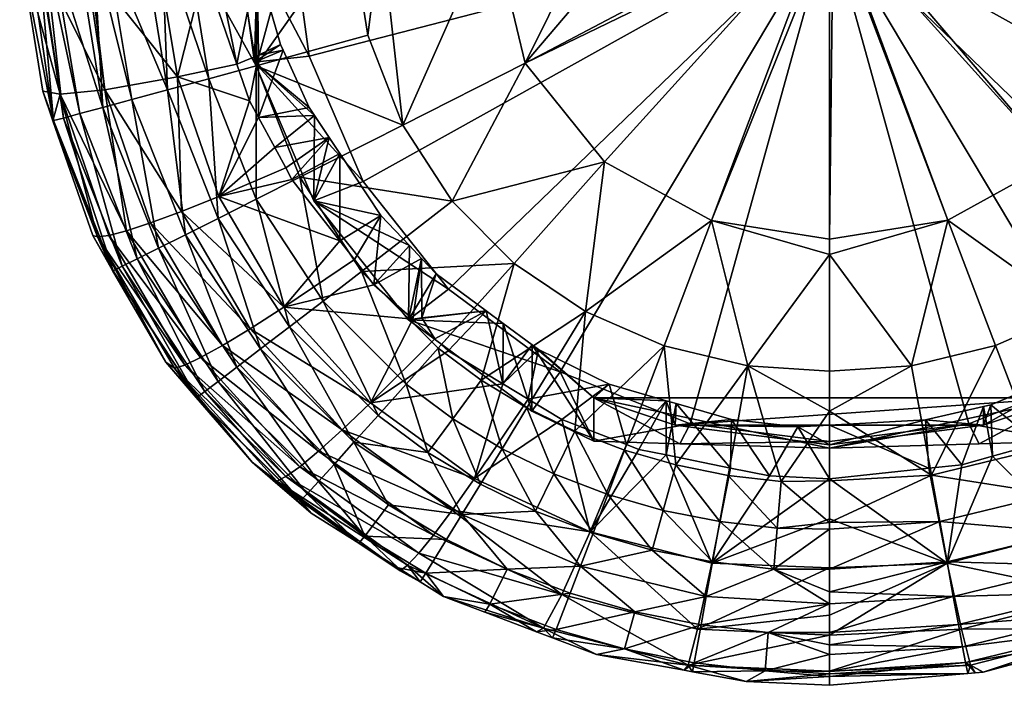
# Model space of a CAD drawing. Extents: x -0.15 to 0.15, y -0.185 to 0.033.
# Tile 14 of 127: x -0.016 to 0.004, y -0.185 to -0.172. Entities that reach past the tile are written whole.
import ezdxf

# ---------------------------------------------------------------- set-up
doc = ezdxf.new("R2010")
doc.units = 0
doc.layers.add('mesh', color=7, linetype='CONTINUOUS')

msp = doc.modelspace()

# ---------------------------------------------------------------- meshes
at = {"layer": 'mesh'}
mesh = msp.add_polyface(dxfattribs=at)
corners = [(-0.010833, -0.169834, 0.019734), (-0.011568, -0.166676, 0.019543), (-0.011976, -0.169669, 0.020347), (-0.011976, -0.167628, 0.027947), (-0.01176, -0.169814, 0.028534), (-0.013348, -0.170811, 0.028899), (-0.012901, -0.168799, 0.027866), (-0.012947, -0.167986, 0.027746), (-0.01284, -0.169173, 0.027871), (-0.015607, -0.173842, 0.039057), (-0.01629, -0.170359, 0.037227), (-0.016113, -0.17035, 0.03873), (-0.014946, -0.170748, 0.031643), (-0.01458, -0.173224, 0.031957), (-0.014875, -0.170751, 0.031517), (-0.015474, -0.173312, 0.034798), (-0.015902, -0.170579, 0.034548), (-0.012304, -0.169059, 0.028252), (-0.012304, -0.167432, 0.028022), (-0.012304, -0.170828, 0.028057), (-0.011484, -0.16891, 0.028697), (-0.011484, -0.168089, 0.028606), (-0.011512, -0.170677, 0.028481), (-0.011568, -0.172663, 0.021151), (-0.012571, -0.170807, 0.027893), (-0.015822, -0.173248, 0.037508), (-0.011532, -0.172737, 0.047431), (-0.012484, -0.172997, 0.046584), (-0.012939, -0.170194, 0.046421), (-0.013318, -0.173224, 0.045625), (-0.014557, -0.170273, 0.044348), (-0.013802, -0.170236, 0.045445), (-0.014031, -0.173417, 0.044552), (-0.013428, -0.170218, 0.045987), (-0.01462, -0.173577, 0.043361), (-0.01565, -0.170327, 0.041789), (-0.015139, -0.170302, 0.043122), (-0.015081, -0.173701, 0.04205), (-0.015925, -0.170341, 0.040324), (-0.015799, -0.170335, 0.041399), (-0.015411, -0.17379, 0.040616), (-0.014812, -0.170286, 0.043978), (-0.011948, -0.170145, 0.047297), (-0.011473, -0.170121, 0.047718), (-0.01347, -0.170812, 0.029057), (-0.013115, -0.172962, 0.029231), (-0.015877, -0.170593, 0.034378), (-0.011921, -0.172702, 0.027732)]
mesh.append_faces([[corners[k] for k in face] for face in [(0, 1, 2, 2), (2, 3, 4, 4), (5, 6, 7, 7), (5, 8, 6, 6), (9, 10, 11, 11), (12, 13, 14, 14), (15, 16, 10, 10), (17, 6, 8, 8), (18, 6, 17, 17), (19, 4, 17, 17), (20, 17, 4, 4), (21, 17, 20, 20), (2, 22, 23, 23), (2, 4, 22, 22), (24, 8, 5, 5), (9, 25, 10, 10), (26, 27, 28, 28), (29, 30, 31, 31), (29, 32, 30, 30), (27, 33, 28, 28), (29, 31, 33, 33), (34, 35, 36, 36), (34, 37, 35, 35), (11, 38, 9, 9), (37, 39, 35, 35), (40, 38, 39, 39), (32, 41, 30, 30), (34, 36, 41, 41), (26, 42, 43, 43), (28, 42, 26, 26), (24, 44, 45, 45), (5, 44, 24, 24), (14, 45, 44, 44), (15, 46, 16, 16), (12, 46, 13, 13), (17, 8, 24, 24), (47, 19, 24, 24), (47, 22, 19, 19), (19, 17, 24, 24), (22, 4, 19, 19)]])
mesh = msp.add_polyface(dxfattribs=at)
corners = [(-0.009382, -0.175065, 0.021139), (-0.011568, -0.172663, 0.021151), (-0.010372, -0.175453, 0.0219), (-0.010464, -0.172542, 0.020461), (-0.010065, -0.174178, 0.028206), (-0.009849, -0.174503, 0.028178), (-0.010357, -0.173738, 0.028245), (-0.009024, -0.175748, 0.028069), (-0.00845, -0.176355, 0.028031), (0, -0.169834, 0.019734), (-0.010833, -0.169834, 0.019734), (-0.010464, -0.167126, 0.019006), (-0.00766, -0.177232, 0.02172), (-0.002804, -0.17994, 0.022448), (0, -0.180297, 0.022543), (-0.004685, -0.169787, 0.050186), (-0.003616, -0.169734, 0.05026), (-0.006118, -0.172682, 0.049763), (-0.007587, -0.175464, 0.04887), (-0.008585, -0.173934, 0.048838), (-0.004524, -0.174667, 0.049776), (-0.011532, -0.172737, 0.047431), (-0.009289, -0.172123, 0.048801), (-0.010653, -0.174979, 0.04751), (-0.00902, -0.170001, 0.049033), (-0.009412, -0.176874, 0.047576), (-0.006345, -0.176713, 0.048896), (-0.002371, -0.17585, 0.049784), (-0.004907, -0.177682, 0.048916), (-0.01116, -0.174383, 0.027602), (-0.009849, -0.176262, 0.027504), (-0.010813, -0.175025, 0.027557), (-0.010938, -0.174794, 0.027573), (0.000075, -0.169752, 0.050497), (-0.000077, -0.169752, 0.050497), (0.00021, -0.169567, 0.050496), (-0.00021, -0.169567, 0.050496), (0.000118, -0.169731, 0.050497), (0, -0.176228, 0.049749), (-0.006791, -0.169891, 0.049626), (-0.009624, -0.17003, 0.048709), (-0.010816, -0.170089, 0.048069)]
mesh.append_faces([[corners[k] for k in face] for face in [(0, 1, 2, 2), (3, 1, 0, 0), (2, 4, 5, 5), (2, 6, 4, 4), (2, 7, 8, 8), (5, 7, 2, 2), (9, 3, 0, 0), (9, 10, 3, 3), (11, 10, 9, 9), (0, 12, 9, 9), (13, 14, 9, 9), (15, 16, 17, 17), (17, 18, 19, 19), (17, 20, 18, 18), (19, 21, 22, 22), (18, 23, 19, 19), (22, 24, 19, 19), (18, 25, 23, 23), (20, 26, 18, 18), (27, 28, 20, 20), (6, 29, 4, 4), (5, 30, 7, 7), (5, 31, 30, 30), (4, 31, 5, 5), (29, 32, 4, 4), (33, 34, 35, 35), (35, 34, 36, 36), (35, 37, 33, 33), (17, 16, 36, 36), (17, 36, 34, 34), (33, 38, 27, 27), (27, 34, 33, 33), (20, 34, 27, 27), (34, 20, 17, 17), (17, 39, 15, 15), (19, 39, 17, 17), (19, 24, 39, 39), (22, 40, 24, 24), (21, 40, 22, 22), (21, 41, 40, 40)]])
mesh = msp.add_polyface(dxfattribs=at)
corners = [(0.010759, -0.171054, 0.028867), (0.011178, -0.168852, 0.028276), (0.011153, -0.170597, 0.028745), (0.010636, -0.171167, 0.028898), (0.010833, -0.169834, 0.019734), (0.011976, -0.169669, 0.020347), (0.010464, -0.167126, 0.019006), (0.010464, -0.172542, 0.020461), (0.011568, -0.172663, 0.021151), (0.010372, -0.175453, 0.0219), (0.009382, -0.175065, 0.021139), (0.010315, -0.173708, 0.028263), (0.010849, -0.172771, 0.028355), (0.010791, -0.170528, 0.028903), (0.010996, -0.169676, 0.02891), (0, -0.169834, 0.019734), (0.00766, -0.177232, 0.02172), (0.005417, -0.178895, 0.022167), (0.006139, -0.172639, 0.049762), (0.003603, -0.169734, 0.050149), (0.006369, -0.16987, 0.049866), (0.009784, -0.170038, 0.048693), (0.01156, -0.172636, 0.047428), (0.009311, -0.172041, 0.048799), (0.01081, -0.170089, 0.048065), (0.011176, -0.173814, 0.047469), (0.010691, -0.174905, 0.047507), (0.008615, -0.173874, 0.048837), (0.00762, -0.175422, 0.048869), (0.004547, -0.174648, 0.049776), (0.011128, -0.174375, 0.027606), (0.010052, -0.174171, 0.028218), (0.011492, -0.173655, 0.02766), (0.011485, -0.17252, 0.028092), (0.010984, -0.172417, 0.028389), (0.002385, -0.175846, 0.049784), (0.000075, -0.169752, 0.050497), (0.000118, -0.169731, 0.050497), (0, -0.176228, 0.049749), (0.00021, -0.169567, 0.050496), (0.006853, -0.169894, 0.0497), (0.009644, -0.170031, 0.048741)]
mesh.append_faces([[corners[k] for k in face] for face in [(0, 1, 2, 2), (0, 3, 1, 1), (4, 5, 6, 6), (7, 8, 4, 4), (7, 9, 8, 8), (10, 9, 7, 7), (9, 11, 12, 12), (1, 13, 14, 14), (3, 13, 1, 1), (15, 4, 6, 6), (7, 4, 15, 15), (15, 10, 7, 7), (15, 16, 10, 10), (17, 16, 15, 15), (18, 19, 20, 20), (21, 22, 23, 23), (24, 22, 21, 21), (25, 26, 27, 27), (18, 28, 29, 29), (18, 27, 28, 28), (23, 27, 18, 18), (23, 25, 27, 27), (22, 25, 23, 23), (13, 3, 0, 0), (0, 2, 13, 13), (30, 11, 31, 31), (32, 11, 30, 30), (32, 12, 11, 11), (33, 34, 12, 12), (35, 36, 37, 37), (38, 36, 35, 35), (39, 29, 37, 37), (39, 18, 29, 29), (39, 19, 18, 18), (23, 40, 41, 41), (18, 40, 23, 23), (20, 40, 18, 18), (21, 23, 41, 41), (29, 35, 37, 37)]])
mesh = msp.add_polyface(dxfattribs=at)
corners = [(-0.010795, -0.170542, 0.028872), (-0.010673, -0.171064, 0.02887), (-0.011188, -0.168772, 0.028254), (-0.011117, -0.169163, 0.028878), (-0.01115, -0.16886, 0.028836), (-0.011176, -0.168623, 0.028803), (-0.010464, -0.172542, 0.020461), (-0.011976, -0.169669, 0.020347), (-0.011568, -0.172663, 0.021151), (-0.010833, -0.169834, 0.019734), (-0.011044, -0.17231, 0.028379), (-0.01099, -0.172426, 0.028368), (-0.010357, -0.173738, 0.028245), (-0.010372, -0.175453, 0.0219), (-0.010465, -0.173574, 0.028259), (-0.011484, -0.170147, 0.028624), (-0.01176, -0.169814, 0.028534), (-0.011111, -0.170597, 0.028745), (-0.01094, -0.170804, 0.0288), (-0.011976, -0.167628, 0.027947), (-0.011531, -0.175422, 0.046687), (-0.011532, -0.172737, 0.047431), (-0.010653, -0.174979, 0.04751), (-0.008585, -0.173934, 0.048838), (-0.010186, -0.177471, 0.046773), (-0.011473, -0.170121, 0.047718), (-0.010816, -0.170089, 0.048069), (-0.010813, -0.175025, 0.027557), (-0.012284, -0.175367, 0.029422), (-0.009849, -0.176262, 0.027504), (-0.010938, -0.174794, 0.027573), (-0.01116, -0.174383, 0.027602), (-0.011484, -0.172524, 0.028079), (-0.011486, -0.173779, 0.027645), (-0.011666, -0.173444, 0.027669), (-0.010065, -0.174178, 0.028206), (-0.011484, -0.16891, 0.028697), (-0.011228, -0.168144, 0.028737), (-0.011512, -0.170677, 0.028481)]
mesh.append_faces([[corners[k] for k in face] for face in [(0, 1, 2, 2), (2, 3, 0, 0), (2, 4, 3, 3), (5, 4, 2, 2), (6, 7, 8, 8), (9, 7, 6, 6), (8, 10, 11, 11), (8, 12, 13, 13), (8, 14, 12, 12), (11, 14, 8, 8), (15, 16, 2, 2), (2, 17, 15, 15), (2, 18, 17, 17), (1, 18, 2, 2), (16, 19, 2, 2), (20, 21, 22, 22), (23, 22, 21, 21), (22, 24, 20, 20), (25, 26, 21, 21), (27, 28, 29, 29), (28, 30, 31, 31), (27, 30, 28, 28), (32, 33, 11, 11), (32, 34, 33, 33), (12, 33, 31, 31), (14, 33, 12, 12), (14, 11, 33, 33), (35, 30, 27, 27), (11, 10, 32, 32), (0, 18, 1, 1), (0, 17, 18, 18), (3, 17, 0, 0), (3, 15, 17, 17), (36, 15, 3, 3), (36, 5, 37, 37), (36, 4, 5, 5), (3, 4, 36, 36), (36, 16, 15, 15), (8, 38, 10, 10), (32, 10, 38, 38)]])
mesh = msp.add_polyface(dxfattribs=at)
corners = [(-0.005417, -0.178895, 0.022167), (-0.00474, -0.180291, 0.023199), (-0.002804, -0.17994, 0.022448), (-0.005988, -0.179686, 0.023037), (-0.00474, -0.179417, 0.026454), (-0.00301, -0.180343, 0.023008), (-0.005979, -0.178354, 0.02795), (-0.005854, -0.178446, 0.027947), (-0.003283, -0.179478, 0.027956), (-0.0031, -0.179968, 0.026602), (-0.004434, -0.179147, 0.027948), (-0.006566, -0.17792, 0.027964), (0, -0.169834, 0.019734), (-0.00766, -0.177232, 0.02172), (-0.004755, -0.18214, 0.046068), (-0.00591, -0.181699, 0.046046), (-0.005542, -0.180949, 0.04692), (-0.004459, -0.181363, 0.046937), (-0.004121, -0.180474, 0.047702), (-0.003344, -0.181683, 0.046951), (-0.005122, -0.180091, 0.047689), (-0.006584, -0.180442, 0.046899), (-0.006085, -0.179622, 0.047672), (-0.003324, -0.178371, 0.04893), (-0.004907, -0.177682, 0.048916), (-0.003091, -0.18077, 0.047712), (-0.004524, -0.174667, 0.049776), (-0.006345, -0.176713, 0.048896), (-0.002371, -0.17585, 0.049784), (-0.007003, -0.179065, 0.047653), (-0.003833, -0.180458, 0.027536), (-0.004081, -0.180361, 0.02753), (-0.004814, -0.182118, 0.030021), (-0.005381, -0.179855, 0.027499), (-0.007137, -0.181043, 0.029912), (-0.006063, -0.179443, 0.027487), (-0.003282, -0.180569, 0.027544), (-0.006567, -0.179139, 0.027478)]
mesh.append_faces([[corners[k] for k in face] for face in [(0, 1, 2, 2), (0, 3, 1, 1), (4, 5, 1, 1), (4, 6, 7, 7), (4, 8, 9, 9), (4, 10, 8, 8), (7, 10, 4, 4), (6, 3, 11, 11), (6, 1, 3, 3), (4, 1, 6, 6), (12, 13, 0, 0), (14, 15, 16, 16), (17, 18, 19, 19), (20, 18, 17, 17), (21, 16, 15, 15), (22, 16, 21, 21), (23, 20, 24, 24), (23, 18, 20, 20), (25, 18, 23, 23), (25, 19, 18, 18), (26, 24, 27, 27), (28, 23, 24, 24), (24, 29, 27, 27), (24, 22, 29, 29), (20, 22, 24, 24), (20, 16, 22, 22), (17, 16, 20, 20), (17, 14, 16, 16), (30, 31, 32, 32), (33, 32, 31, 31), (33, 34, 32, 32), (35, 34, 33, 33), (32, 36, 30, 30), (37, 7, 6, 6), (35, 7, 37, 37), (35, 10, 7, 7), (8, 31, 30, 30), (10, 31, 8, 8), (10, 33, 31, 31), (35, 33, 10, 10)]])
mesh = msp.add_polyface(dxfattribs=at)
corners = [(0, -0.180297, 0.022543), (-0.00301, -0.180343, 0.023008), (0, -0.180432, 0.022675), (-0.002804, -0.17994, 0.022448), (-0.00474, -0.180291, 0.023199), (-0.00474, -0.179417, 0.026454), (0.00474, -0.179417, 0.026454), (-0.000634, -0.180005, 0.02797), (-0.0031, -0.179968, 0.026602), (-0.001968, -0.179856, 0.027964), (0, -0.180362, 0.026708), (-0.003081, -0.179536, 0.027957), (-0.003283, -0.179478, 0.027956), (0.0031, -0.179968, 0.026602), (0, -0.169834, 0.019734), (-0.005417, -0.178895, 0.022167), (0.001654, -0.178776, 0.048938), (0, -0.178881, 0.048874), (0, -0.176537, 0.049713), (0, -0.179685, 0.048586), (0.002051, -0.180977, 0.047719), (0, -0.181091, 0.047656), (-0.002371, -0.17585, 0.049784), (0, -0.176228, 0.049749), (-0.001644, -0.178778, 0.048939), (-0.000971, -0.181101, 0.047724), (-0.002038, -0.180979, 0.04772), (0, -0.181927, 0.047104), (-0.002205, -0.181909, 0.046961), (-0.003344, -0.181683, 0.046951), (-0.003091, -0.18077, 0.047712), (-0.003324, -0.178371, 0.04893), (-0.002368, -0.182743, 0.030087), (-0.001991, -0.180831, 0.027565), (-0.003282, -0.180569, 0.027544), (-0.001207, -0.18099, 0.027577), (-0.003833, -0.180458, 0.027536), (0.000001, -0.17997, 0.027969), (0, -0.181047, 0.027583), (0.001998, -0.180836, 0.027565)]
mesh.append_faces([[corners[k] for k in face] for face in [(0, 1, 2, 2), (3, 1, 0, 0), (3, 4, 1, 1), (5, 2, 1, 1), (6, 2, 5, 5), (7, 8, 9, 9), (7, 10, 8, 8), (8, 11, 9, 9), (8, 12, 11, 11), (8, 6, 5, 5), (10, 13, 8, 8), (14, 15, 3, 3), (16, 17, 18, 18), (16, 19, 17, 17), (20, 21, 19, 19), (18, 22, 23, 23), (18, 24, 22, 22), (17, 24, 18, 18), (24, 25, 26, 26), (19, 24, 17, 17), (19, 25, 24, 24), (21, 25, 19, 19), (27, 25, 21, 21), (28, 29, 30, 30), (24, 31, 22, 22), (24, 30, 31, 31), (26, 30, 24, 24), (26, 28, 30, 30), (32, 33, 34, 34), (32, 35, 33, 33), (11, 12, 34, 34), (33, 11, 34, 34), (33, 9, 11, 11), (35, 9, 33, 33), (35, 7, 9, 9), (12, 36, 34, 34), (37, 10, 7, 7), (38, 7, 35, 35), (38, 37, 7, 7), (39, 37, 38, 38)]])
mesh = msp.add_polyface(dxfattribs=at)
corners = [(0, -0.180297, 0.022543), (0, -0.180432, 0.022675), (0.002804, -0.17994, 0.022448), (0.00474, -0.180291, 0.023199), (0.005417, -0.178895, 0.022167), (0.00301, -0.180343, 0.023008), (0.00474, -0.179417, 0.026454), (0.0031, -0.179968, 0.026602), (0.001931, -0.179862, 0.027965), (0.003098, -0.179596, 0.027957), (0, -0.180362, 0.026708), (0.005615, -0.178582, 0.027948), (-0.0031, -0.179968, 0.026602), (0, -0.169834, 0.019734), (0.002051, -0.180977, 0.047719), (0, -0.179685, 0.048586), (0.001654, -0.178776, 0.048938), (0, -0.181927, 0.047104), (0, -0.181091, 0.047656), (0.004934, -0.177667, 0.048915), (0.002385, -0.175846, 0.049784), (0.004547, -0.174648, 0.049776), (0.003343, -0.178364, 0.04893), (0.004146, -0.180466, 0.047702), (0, -0.176537, 0.049713), (0, -0.176228, 0.049749), (0.004485, -0.181354, 0.046937), (0.006621, -0.180422, 0.046898), (0.006119, -0.179603, 0.047671), (0.002368, -0.182743, 0.030087), (0.002666, -0.180766, 0.027559), (0.001998, -0.180836, 0.027565), (0.003283, -0.180593, 0.027546), (0.004814, -0.182118, 0.030021), (0.004198, -0.180337, 0.027527), (0.006073, -0.179449, 0.027485), (0.00325, -0.179561, 0.027956), (0.000001, -0.17997, 0.027969)]
mesh.append_faces([[corners[k] for k in face] for face in [(0, 1, 2, 2), (2, 3, 4, 4), (2, 5, 3, 3), (1, 5, 2, 2), (6, 5, 1, 1), (3, 5, 6, 6), (7, 8, 9, 9), (10, 8, 7, 7), (7, 11, 6, 6), (12, 7, 6, 6), (13, 2, 4, 4), (13, 0, 2, 2), (14, 15, 16, 16), (17, 18, 14, 14), (19, 20, 21, 21), (19, 22, 20, 20), (23, 22, 19, 19), (20, 24, 25, 25), (20, 16, 24, 24), (22, 16, 20, 20), (22, 14, 16, 16), (23, 14, 22, 22), (23, 26, 14, 14), (23, 27, 26, 26), (19, 28, 23, 23), (29, 30, 31, 31), (29, 32, 30, 30), (33, 34, 32, 32), (35, 34, 33, 33), (30, 8, 31, 31), (30, 9, 8, 8), (32, 9, 30, 30), (35, 11, 34, 34), (7, 9, 36, 36), (10, 37, 8, 8), (7, 36, 11, 11), (31, 8, 37, 37), (32, 36, 9, 9), (34, 36, 32, 32), (34, 11, 36, 36)]])
mesh = msp.add_polyface(dxfattribs=at)
corners = [(-0.014412, -0.176861, 0.039329), (-0.015623, -0.173843, 0.037566), (-0.015607, -0.173842, 0.039057), (-0.013318, -0.173224, 0.045625), (-0.013428, -0.170218, 0.045987), (-0.012484, -0.172997, 0.046584), (-0.011531, -0.175422, 0.046687), (-0.011532, -0.172737, 0.047431), (-0.0123, -0.175808, 0.045753), (-0.012957, -0.176138, 0.044707), (-0.014031, -0.173417, 0.044552), (-0.0135, -0.176409, 0.043544), (-0.01462, -0.173577, 0.043361), (-0.013925, -0.176621, 0.042263), (-0.015081, -0.173701, 0.04205), (-0.01423, -0.176772, 0.040858), (-0.015411, -0.17379, 0.040616), (-0.015799, -0.170335, 0.041399), (-0.014812, -0.170286, 0.043978), (-0.015474, -0.173312, 0.034798), (-0.014721, -0.17618, 0.036481), (-0.011666, -0.173444, 0.027669), (-0.011921, -0.172702, 0.027732), (-0.013115, -0.172962, 0.029231), (-0.012284, -0.175367, 0.029422), (-0.01116, -0.174383, 0.027602), (-0.011486, -0.173779, 0.027645), (-0.014875, -0.170751, 0.031517), (-0.01458, -0.173224, 0.031957), (-0.014495, -0.176151, 0.035058), (-0.014142, -0.176058, 0.033619), (-0.013656, -0.175898, 0.032185), (-0.013036, -0.175667, 0.030778), (-0.011484, -0.172524, 0.028079), (-0.015822, -0.173248, 0.037508), (-0.014819, -0.176152, 0.037791), (-0.015925, -0.170341, 0.040324), (-0.01629, -0.170359, 0.037227), (-0.012571, -0.170807, 0.027893), (-0.015877, -0.170593, 0.034378), (-0.011512, -0.170677, 0.028481)]
mesh.append_faces([[corners[k] for k in face] for face in [(0, 1, 2, 2), (3, 4, 5, 5), (6, 5, 7, 7), (8, 5, 6, 6), (8, 3, 5, 5), (9, 3, 8, 8), (9, 10, 3, 3), (11, 10, 9, 9), (11, 12, 10, 10), (13, 12, 11, 11), (13, 14, 12, 12), (15, 14, 13, 13), (15, 16, 14, 14), (2, 16, 0, 0), (16, 17, 14, 14), (12, 18, 10, 10), (19, 1, 20, 20), (21, 22, 23, 23), (24, 25, 26, 26), (27, 28, 23, 23), (20, 29, 19, 19), (30, 19, 29, 29), (28, 19, 30, 30), (31, 28, 30, 30), (32, 28, 31, 31), (32, 23, 28, 28), (24, 23, 32, 32), (24, 21, 23, 23), (26, 21, 24, 24), (22, 21, 33, 33), (2, 1, 34, 34), (0, 35, 1, 1), (2, 36, 16, 16), (19, 34, 1, 1), (37, 34, 19, 19), (1, 35, 20, 20), (38, 23, 22, 22), (28, 39, 19, 19), (33, 40, 22, 22)]])
mesh = msp.add_polyface(dxfattribs=at)
corners = [(-0.012729, -0.179411, 0.039558), (-0.013353, -0.178698, 0.038051), (-0.014421, -0.17686, 0.037863), (-0.014412, -0.176861, 0.039329), (-0.015411, -0.17379, 0.040616), (-0.01423, -0.176772, 0.040858), (-0.012568, -0.179292, 0.041063), (-0.013925, -0.176621, 0.042263), (-0.012298, -0.179088, 0.042442), (-0.0135, -0.176409, 0.043544), (-0.011923, -0.178802, 0.0437), (-0.012957, -0.176138, 0.044707), (-0.011444, -0.178436, 0.044838), (-0.0123, -0.175808, 0.045753), (-0.010864, -0.177992, 0.045862), (-0.011531, -0.175422, 0.046687), (-0.010186, -0.177471, 0.046773), (-0.010653, -0.174979, 0.04751), (-0.009412, -0.176874, 0.047576), (-0.009565, -0.180314, 0.044946), (-0.009081, -0.179775, 0.04595), (-0.008515, -0.179144, 0.046844), (-0.014721, -0.17618, 0.036481), (-0.013176, -0.178822, 0.036732), (-0.012737, -0.179411, 0.038114), (-0.010977, -0.177597, 0.029603), (-0.009162, -0.177143, 0.027466), (-0.009557, -0.176636, 0.027488), (-0.00923, -0.179522, 0.029769), (-0.008381, -0.177839, 0.027462), (-0.009849, -0.176262, 0.027504), (-0.012284, -0.175367, 0.029422), (-0.011652, -0.178029, 0.030975), (-0.013656, -0.175898, 0.032185), (-0.012211, -0.178367, 0.032397), (-0.013036, -0.175667, 0.030778), (-0.012969, -0.178759, 0.035297), (-0.014495, -0.176151, 0.035058), (-0.012649, -0.178609, 0.033845), (-0.014142, -0.176058, 0.033619), (-0.009024, -0.175748, 0.028069), (-0.014819, -0.176152, 0.037791)]
mesh.append_faces([[corners[k] for k in face] for face in [(0, 1, 2, 2), (3, 4, 5, 5), (3, 0, 2, 2), (5, 0, 3, 3), (5, 6, 0, 0), (7, 6, 5, 5), (7, 8, 6, 6), (9, 8, 7, 7), (9, 10, 8, 8), (11, 10, 9, 9), (11, 12, 10, 10), (13, 12, 11, 11), (13, 14, 12, 12), (15, 14, 13, 13), (15, 16, 14, 14), (17, 18, 16, 16), (14, 19, 12, 12), (16, 20, 14, 14), (18, 21, 16, 16), (22, 1, 23, 23), (22, 2, 1, 1), (1, 24, 23, 23), (25, 26, 27, 27), (28, 29, 25, 25), (30, 25, 27, 27), (30, 31, 25, 25), (32, 33, 34, 34), (35, 33, 32, 32), (25, 32, 28, 28), (25, 35, 32, 32), (31, 35, 25, 25), (22, 36, 37, 37), (23, 36, 22, 22), (38, 37, 36, 36), (39, 37, 38, 38), (34, 39, 38, 38), (33, 39, 34, 34), (40, 30, 27, 27), (3, 2, 41, 41), (22, 41, 2, 2)]])
mesh = msp.add_polyface(dxfattribs=at)
corners = [(-0.005417, -0.178895, 0.022167), (-0.008468, -0.177848, 0.022543), (-0.005988, -0.179686, 0.023037), (-0.00766, -0.177232, 0.02172), (-0.010372, -0.175453, 0.0219), (-0.009382, -0.175065, 0.021139), (-0.007914, -0.176923, 0.027995), (-0.006907, -0.177668, 0.027972), (-0.006566, -0.17792, 0.027964), (-0.008204, -0.176616, 0.028014), (-0.00845, -0.176355, 0.028031), (-0.007578, -0.17984, 0.046873), (-0.007869, -0.178422, 0.04763), (-0.007003, -0.179065, 0.047653), (-0.008515, -0.179144, 0.046844), (-0.008082, -0.180517, 0.045987), (-0.009081, -0.179775, 0.04595), (-0.006584, -0.180442, 0.046899), (-0.006085, -0.179622, 0.047672), (-0.007587, -0.175464, 0.04887), (-0.006345, -0.176713, 0.048896), (-0.009412, -0.176874, 0.047576), (-0.010186, -0.177471, 0.046773), (-0.006567, -0.179139, 0.027478), (-0.007137, -0.181043, 0.029912), (-0.006063, -0.179443, 0.027487), (-0.00923, -0.179522, 0.029769), (-0.007669, -0.178473, 0.027458), (-0.010977, -0.177597, 0.029603), (-0.008381, -0.177839, 0.027462), (-0.009162, -0.177143, 0.027466), (-0.007939, -0.178233, 0.027459), (-0.009024, -0.175748, 0.028069), (-0.009557, -0.176636, 0.027488), (-0.008203, -0.177812, 0.02755), (-0.005979, -0.178354, 0.02795)]
mesh.append_faces([[corners[k] for k in face] for face in [(0, 1, 2, 2), (3, 1, 0, 0), (3, 4, 1, 1), (5, 4, 3, 3), (1, 6, 7, 7), (8, 1, 7, 7), (8, 2, 1, 1), (1, 9, 6, 6), (1, 10, 9, 9), (4, 10, 1, 1), (11, 12, 13, 13), (11, 14, 12, 12), (15, 14, 11, 11), (15, 16, 14, 14), (17, 13, 18, 18), (17, 11, 13, 13), (19, 20, 21, 21), (22, 14, 16, 16), (21, 12, 14, 14), (20, 12, 21, 21), (20, 13, 12, 12), (23, 24, 25, 25), (23, 26, 24, 24), (27, 26, 23, 23), (28, 29, 30, 30), (26, 31, 29, 29), (27, 31, 26, 26), (32, 33, 30, 30), (7, 23, 8, 8), (7, 27, 23, 23), (30, 10, 32, 32), (30, 9, 10, 10), (29, 9, 30, 30), (29, 34, 9, 9), (31, 34, 29, 29), (23, 35, 8, 8), (7, 31, 27, 27), (7, 34, 31, 31), (6, 34, 7, 7), (6, 9, 34, 34)]])
mesh = msp.add_polyface(dxfattribs=at)
corners = [(-0.010639, -0.181494, 0.039745), (-0.009467, -0.182344, 0.038385), (-0.010429, -0.181738, 0.038313), (-0.010504, -0.181349, 0.04123), (-0.009348, -0.182205, 0.0413), (-0.011613, -0.18071, 0.03823), (-0.012737, -0.179411, 0.038114), (-0.011194, -0.181074, 0.038259), (-0.010673, -0.181526, 0.038296), (-0.008868, -0.181569, 0.043879), (-0.009965, -0.180757, 0.043827), (-0.009565, -0.180314, 0.044946), (-0.010279, -0.181103, 0.042589), (-0.012729, -0.179411, 0.039558), (-0.013353, -0.178698, 0.038051), (-0.012568, -0.179292, 0.041063), (-0.012298, -0.179088, 0.042442), (-0.011923, -0.178802, 0.0437), (-0.011444, -0.178436, 0.044838), (-0.010864, -0.177992, 0.045862), (-0.009081, -0.179775, 0.04595), (-0.011116, -0.181093, 0.03695), (-0.013176, -0.178822, 0.036732), (-0.009804, -0.180066, 0.031155), (-0.012211, -0.178367, 0.032397), (-0.01028, -0.180494, 0.032589), (-0.011652, -0.178029, 0.030975), (-0.00923, -0.179522, 0.029769), (-0.010934, -0.181003, 0.035508), (-0.012969, -0.178759, 0.035297), (-0.008487, -0.182783, 0.03568), (-0.008637, -0.182897, 0.037125), (-0.010656, -0.180805, 0.034047), (-0.008263, -0.182546, 0.034214), (-0.012649, -0.178609, 0.033845)]
mesh.append_faces([[corners[k] for k in face] for face in [(0, 1, 2, 2), (1, 3, 4, 4), (0, 3, 1, 1), (0, 5, 6, 6), (0, 7, 5, 5), (0, 8, 7, 7), (2, 8, 0, 0), (9, 10, 11, 11), (4, 12, 10, 10), (3, 12, 4, 4), (13, 6, 14, 14), (13, 0, 6, 6), (15, 0, 13, 13), (15, 3, 0, 0), (16, 3, 15, 15), (16, 12, 3, 3), (17, 12, 16, 16), (17, 10, 12, 12), (18, 10, 17, 17), (18, 11, 10, 10), (19, 20, 11, 11), (21, 7, 8, 8), (21, 5, 7, 7), (22, 5, 21, 21), (22, 6, 5, 5), (21, 2, 1, 1), (8, 2, 21, 21), (23, 24, 25, 25), (26, 24, 23, 23), (27, 26, 23, 23), (22, 28, 29, 29), (21, 28, 22, 22), (21, 30, 28, 28), (31, 30, 21, 21), (32, 28, 33, 33), (32, 29, 28, 28), (34, 29, 32, 32), (25, 34, 32, 32), (24, 34, 25, 25)]])
mesh = msp.add_polyface(dxfattribs=at)
corners = [(-0.006929, -0.183732, 0.038541), (-0.006835, -0.183569, 0.04141), (-0.005892, -0.184125, 0.038578), (-0.007762, -0.183416, 0.038511), (-0.008121, -0.182945, 0.04136), (-0.008235, -0.183118, 0.038476), (-0.008678, -0.18284, 0.038443), (-0.009348, -0.182205, 0.0413), (-0.009467, -0.182344, 0.038385), (-0.00591, -0.181699, 0.046046), (-0.007396, -0.181769, 0.045029), (-0.007022, -0.181158, 0.046019), (-0.005008, -0.182803, 0.045088), (-0.006584, -0.180442, 0.046899), (-0.009565, -0.180314, 0.044946), (-0.009081, -0.179775, 0.04595), (-0.008082, -0.180517, 0.045987), (-0.006485, -0.182865, 0.043963), (-0.007705, -0.182272, 0.043925), (-0.008868, -0.181569, 0.043879), (-0.007578, -0.17984, 0.046873), (-0.009965, -0.180757, 0.043827), (-0.008637, -0.182897, 0.037125), (-0.011116, -0.181093, 0.03695), (-0.008487, -0.182783, 0.03568), (-0.007588, -0.181678, 0.031307), (-0.007964, -0.182179, 0.032749), (-0.005383, -0.183374, 0.032868), (-0.01028, -0.180494, 0.032589), (-0.009804, -0.180066, 0.031155), (-0.007137, -0.181043, 0.029912), (-0.00923, -0.179522, 0.029769), (-0.00575, -0.184051, 0.035805), (-0.008263, -0.182546, 0.034214), (-0.010934, -0.181003, 0.035508), (-0.010656, -0.180805, 0.034047)]
mesh.append_faces([[corners[k] for k in face] for face in [(0, 1, 2, 2), (3, 1, 0, 0), (3, 4, 1, 1), (5, 4, 3, 3), (6, 4, 5, 5), (6, 7, 4, 4), (8, 7, 6, 6), (9, 10, 11, 11), (9, 12, 10, 10), (13, 9, 11, 11), (14, 15, 16, 16), (4, 17, 1, 1), (4, 18, 17, 17), (7, 18, 4, 4), (18, 10, 17, 17), (18, 19, 10, 10), (7, 19, 18, 18), (11, 20, 13, 13), (11, 16, 20, 20), (10, 16, 11, 11), (10, 14, 16, 16), (19, 14, 10, 10), (7, 21, 19, 19), (8, 6, 22, 22), (23, 8, 22, 22), (24, 5, 3, 3), (25, 26, 27, 27), (25, 28, 26, 26), (29, 28, 25, 25), (30, 29, 25, 25), (31, 29, 30, 30), (22, 5, 24, 24), (6, 5, 22, 22), (32, 3, 0, 0), (32, 24, 3, 3), (33, 24, 32, 32), (33, 34, 24, 24), (26, 33, 27, 27), (26, 35, 33, 33), (28, 35, 26, 26)]])
mesh = msp.add_polyface(dxfattribs=at)
corners = [(-0.004124, -0.184471, 0.041484), (-0.004684, -0.184583, 0.038622), (-0.00557, -0.184247, 0.03859), (-0.002919, -0.184901, 0.038653), (-0.005892, -0.184125, 0.038578), (-0.0055, -0.184078, 0.041452), (-0.006835, -0.183569, 0.04141), (-0.003566, -0.182481, 0.046084), (-0.003344, -0.181683, 0.046951), (-0.002352, -0.182722, 0.046096), (-0.004459, -0.181363, 0.046937), (-0.004755, -0.18214, 0.046068), (-0.005008, -0.182803, 0.045088), (-0.00591, -0.181699, 0.046046), (-0.005217, -0.183348, 0.043995), (-0.006485, -0.182865, 0.043963), (-0.003913, -0.183722, 0.044019), (-0.007396, -0.181769, 0.045029), (-0.002205, -0.181909, 0.046961), (-0.002477, -0.183415, 0.045123), (-0.00258, -0.183986, 0.044036), (-0.00272, -0.184749, 0.041506), (-0.002755, -0.184931, 0.038656), (-0.00284, -0.184797, 0.03588), (-0.00575, -0.184051, 0.035805), (-0.006929, -0.183732, 0.038541), (-0.004814, -0.182118, 0.030021), (-0.002368, -0.182743, 0.030087), (-0.003282, -0.180569, 0.027544), (-0.002654, -0.184073, 0.032941), (-0.005383, -0.183374, 0.032868), (-0.007588, -0.181678, 0.031307), (-0.007137, -0.181043, 0.029912), (-0.008263, -0.182546, 0.034214)]
mesh.append_faces([[corners[k] for k in face] for face in [(0, 1, 2, 2), (0, 3, 1, 1), (4, 5, 2, 2), (4, 6, 5, 5), (7, 8, 9, 9), (10, 8, 7, 7), (11, 12, 13, 13), (6, 14, 5, 5), (6, 15, 14, 14), (5, 0, 2, 2), (5, 16, 0, 0), (14, 16, 5, 5), (14, 12, 16, 16), (15, 12, 14, 14), (15, 17, 12, 12), (18, 9, 8, 8), (7, 11, 10, 10), (7, 12, 11, 11), (19, 12, 7, 7), (19, 16, 12, 12), (20, 16, 19, 19), (20, 0, 16, 16), (21, 0, 20, 20), (21, 3, 0, 0), (22, 3, 21, 21), (23, 3, 22, 22), (24, 2, 1, 1), (24, 4, 2, 2), (25, 4, 24, 24), (26, 27, 28, 28), (29, 27, 26, 26), (29, 30, 23, 23), (26, 30, 29, 29), (26, 31, 30, 30), (32, 31, 26, 26), (23, 1, 3, 3), (23, 24, 1, 1), (30, 24, 23, 23), (30, 33, 24, 24)]])
mesh = msp.add_polyface(dxfattribs=at)
corners = [(0.00293, -0.18495, 0.038659), (0.002737, -0.184746, 0.041506), (0.003096, -0.184936, 0.038658), (0.002781, -0.184963, 0.03866), (0, -0.185023, 0.041146), (0, -0.185203, 0.03868), (0, -0.184926, 0.041515), (0.002678, -0.184429, 0.042832), (0.002596, -0.183983, 0.044036), (0, -0.184142, 0.044026), (0.002492, -0.183413, 0.045123), (0, -0.184386, 0.04357), (0, -0.18458, 0.042832), (0.002366, -0.18272, 0.046096), (0, -0.182863, 0.046069), (0.002219, -0.181907, 0.04696), (0, -0.183322, 0.045562), (0, -0.183563, 0.045111), (0, -0.181927, 0.047104), (0.002051, -0.180977, 0.047719), (0, -0.182063, 0.046953), (0.005603, -0.184246, 0.039993), (0.005532, -0.184067, 0.041451), (0.005413, -0.183764, 0.042783), (0.005248, -0.183338, 0.043994), (0.005038, -0.182793, 0.045087), (0.004783, -0.182131, 0.046067), (0.004485, -0.181354, 0.046937), (0.00284, -0.184797, 0.03588), (0.004814, -0.182118, 0.030021), (0.003283, -0.180593, 0.027546), (0.002368, -0.182743, 0.030087), (0, -0.184972, 0.035909), (0, -0.184919, 0.03527), (0.002654, -0.184073, 0.032941), (0, -0.184192, 0.032994), (0, -0.183789, 0.031731), (0, -0.181047, 0.027583), (0.001998, -0.180836, 0.027565), (0, -0.181852, 0.028534), (0, -0.18284, 0.030165)]
mesh.append_faces([[corners[k] for k in face] for face in [(0, 1, 2, 2), (0, 3, 1, 1), (4, 3, 5, 5), (4, 1, 3, 3), (6, 1, 4, 4), (6, 7, 1, 1), (8, 9, 10, 10), (8, 11, 9, 9), (7, 11, 8, 8), (7, 12, 11, 11), (6, 12, 7, 7), (13, 14, 15, 15), (13, 16, 14, 14), (10, 16, 13, 13), (10, 17, 16, 16), (9, 17, 10, 10), (15, 18, 19, 19), (14, 20, 15, 15), (1, 21, 2, 2), (7, 22, 1, 1), (8, 23, 7, 7), (10, 24, 8, 8), (13, 25, 10, 10), (15, 26, 13, 13), (19, 27, 15, 15), (28, 0, 2, 2), (28, 3, 0, 0), (29, 30, 31, 31), (32, 28, 33, 33), (32, 3, 28, 28), (5, 3, 32, 32), (34, 33, 28, 28), (35, 33, 34, 34), (31, 35, 34, 34), (36, 35, 31, 31), (37, 31, 38, 38), (37, 39, 31, 31), (31, 40, 36, 36), (39, 40, 31, 31)]])
mesh = msp.add_polyface(dxfattribs=at)
corners = [(0.008272, -0.183085, 0.039888), (0.008287, -0.183094, 0.038473), (0.006126, -0.184122, 0.038578), (0.005914, -0.184179, 0.038583), (0.005616, -0.184259, 0.038591), (0.005603, -0.184246, 0.039993), (0.003096, -0.184936, 0.038658), (0.002737, -0.184746, 0.041506), (0.005532, -0.184067, 0.041451), (0.002678, -0.184429, 0.042832), (0.005413, -0.183764, 0.042783), (0.002596, -0.183983, 0.044036), (0.005248, -0.183338, 0.043994), (0.002492, -0.183413, 0.045123), (0.005038, -0.182793, 0.045087), (0.002366, -0.18272, 0.046096), (0.004783, -0.182131, 0.046067), (0.002219, -0.181907, 0.04696), (0.004485, -0.181354, 0.046937), (0.007437, -0.181747, 0.045028), (0.010016, -0.180715, 0.043824), (0.007747, -0.182249, 0.043923), (0.008166, -0.18292, 0.041358), (0.007991, -0.182641, 0.042701), (0.007061, -0.181137, 0.046018), (0.005383, -0.183374, 0.032868), (0.004814, -0.182118, 0.030021), (0.002368, -0.182743, 0.030087), (0.00575, -0.184051, 0.035805), (0.008487, -0.182783, 0.03568), (0.00284, -0.184797, 0.03588), (0.002654, -0.184073, 0.032941), (0.008263, -0.182546, 0.034214), (0.007964, -0.182179, 0.032749), (0.007588, -0.181678, 0.031307), (0.007137, -0.181043, 0.029912), (0.008712, -0.182892, 0.038452)]
mesh.append_faces([[corners[k] for k in face] for face in [(0, 1, 2, 2), (3, 4, 5, 5), (6, 5, 4, 4), (7, 8, 5, 5), (9, 10, 8, 8), (11, 12, 10, 10), (13, 14, 12, 12), (15, 16, 14, 14), (17, 18, 16, 16), (19, 20, 21, 21), (5, 2, 3, 3), (5, 0, 2, 2), (8, 0, 5, 5), (8, 22, 0, 0), (10, 22, 8, 8), (10, 23, 22, 22), (12, 23, 10, 10), (12, 21, 23, 23), (14, 21, 12, 12), (14, 19, 21, 21), (16, 19, 14, 14), (16, 24, 19, 19), (18, 24, 16, 16), (25, 26, 27, 27), (28, 2, 29, 29), (28, 3, 2, 2), (4, 3, 28, 28), (28, 6, 4, 4), (28, 30, 6, 6), (31, 30, 28, 28), (32, 28, 29, 29), (25, 28, 32, 32), (25, 31, 28, 28), (27, 31, 25, 25), (2, 1, 29, 29), (33, 25, 32, 32), (34, 25, 33, 33), (34, 26, 25, 25), (35, 26, 34, 34), (0, 36, 1, 1)]])
mesh = msp.add_polyface(dxfattribs=at)
corners = [(0.002219, -0.181907, 0.04696), (0, -0.182063, 0.046953), (0, -0.181927, 0.047104), (-0.002038, -0.180979, 0.04772), (-0.000971, -0.181101, 0.047724), (-0.001051, -0.182041, 0.046966), (0, -0.183563, 0.045111), (0, -0.184142, 0.044026), (-0.00123, -0.18414, 0.044046), (0, -0.183322, 0.045562), (-0.001121, -0.182863, 0.046103), (0, -0.182863, 0.046069), (0, -0.18458, 0.042832), (0, -0.184926, 0.041515), (-0.001296, -0.184911, 0.041519), (0, -0.184386, 0.04357), (0, -0.185023, 0.041146), (-0.001674, -0.185126, 0.038675), (0, -0.185203, 0.03868), (-0.003566, -0.182481, 0.046084), (-0.002352, -0.182722, 0.046096), (-0.002477, -0.183415, 0.045123), (-0.002205, -0.181909, 0.046961), (-0.00258, -0.183986, 0.044036), (-0.00272, -0.184749, 0.041506), (-0.002755, -0.184931, 0.038656), (-0.00284, -0.184797, 0.03588), (0, -0.184972, 0.035909), (0, -0.184919, 0.03527), (0, -0.184192, 0.032994), (-0.002654, -0.184073, 0.032941), (0, -0.183789, 0.031731), (0, -0.18284, 0.030165), (-0.002368, -0.182743, 0.030087), (0, -0.181047, 0.027583), (-0.001207, -0.18099, 0.027577), (0, -0.181852, 0.028534)]
mesh.append_faces([[corners[k] for k in face] for face in [(0, 1, 2, 2), (3, 4, 5, 5), (6, 7, 8, 8), (2, 5, 4, 4), (1, 5, 2, 2), (9, 10, 11, 11), (9, 6, 10, 10), (12, 13, 14, 14), (8, 12, 14, 14), (8, 15, 12, 12), (7, 15, 8, 8), (16, 14, 13, 13), (16, 17, 14, 14), (18, 17, 16, 16), (19, 20, 21, 21), (10, 20, 22, 22), (10, 21, 20, 20), (6, 21, 10, 10), (6, 23, 21, 21), (8, 23, 6, 6), (8, 24, 23, 23), (14, 24, 8, 8), (14, 25, 24, 24), (17, 25, 14, 14), (5, 22, 3, 3), (5, 10, 22, 22), (1, 10, 5, 5), (1, 11, 10, 10), (17, 26, 25, 25), (27, 17, 18, 18), (27, 26, 17, 17), (28, 26, 27, 27), (28, 29, 26, 26), (30, 29, 31, 31), (30, 26, 29, 29), (30, 31, 32, 32), (33, 34, 35, 35), (33, 36, 34, 34), (32, 36, 33, 33), (30, 32, 33, 33)]])

doc.saveas('drawing.dxf')
